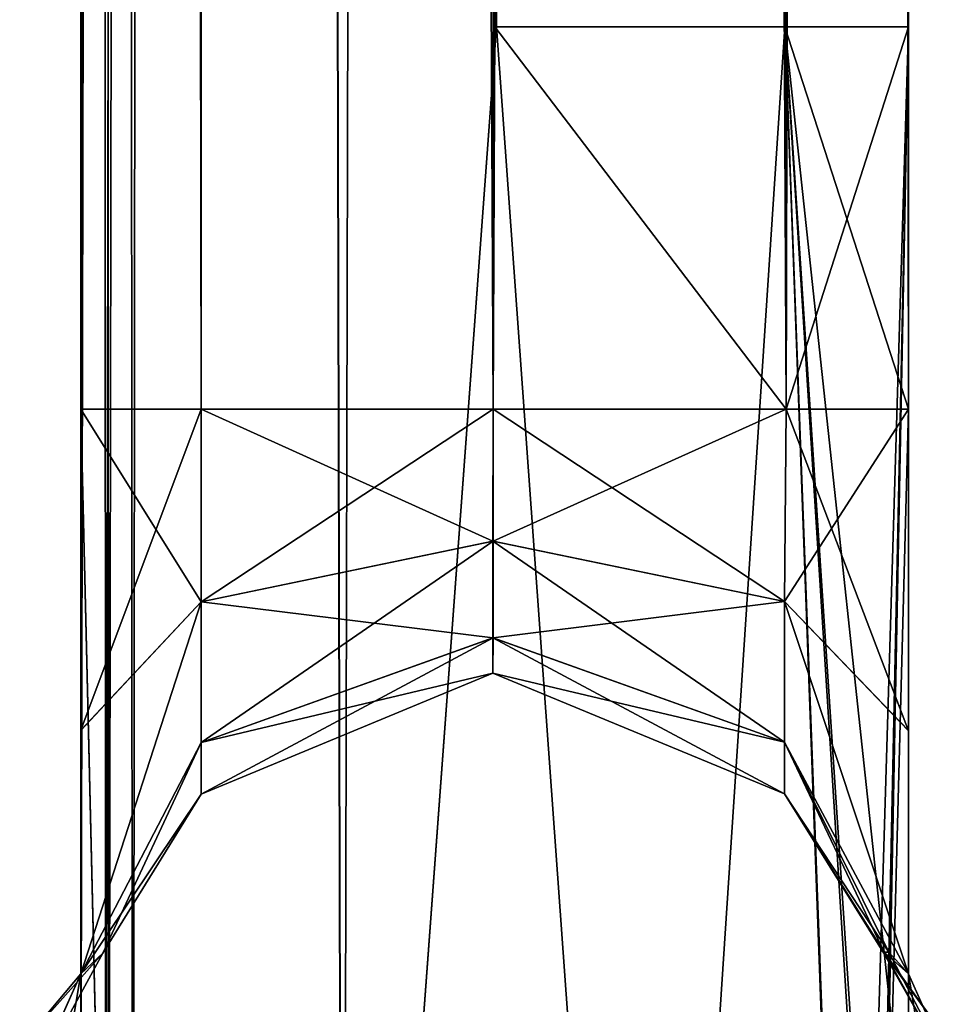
# Model space of a CAD drawing. Extents: x -23 to 1160, y -1999 to -1.
# Tile 23 of 254: x 101 to 129, y -1946 to -1916. Entities that reach past the tile are written whole.
import ezdxf

# ---------------------------------------------------------------- set-up
doc = ezdxf.new("R2010")
doc.units = 0
doc.header["$LTSCALE"] = 90.350045
for name, color, linetype in [('100', 7, 'CONTINUOUS'), ('107', 7, 'CONTINUOUS'), ('136', 7, 'CONTINUOUS'), ('137', 7, 'CONTINUOUS'), ('138', 7, 'CONTINUOUS'), ('148', 7, 'CONTINUOUS'), ('149', 7, 'CONTINUOUS'), ('150', 7, 'CONTINUOUS'), ('84', 7, 'CONTINUOUS'), ('88', 7, 'CONTINUOUS'), ('93', 7, 'CONTINUOUS'), ('94', 7, 'CONTINUOUS'), ('99', 7, 'CONTINUOUS')]:
    doc.layers.add(name, color=color, linetype=linetype)

msp = doc.modelspace()

# ---------------------------------------------------------------- linework, layer by layer
at = {"layer": '100', "linetype": 'CONTINUOUS'}
for points in [[(102.45, -1937.897, 51.035), (102.45, -1951.49, 53.502), (102.45, -1928.15, 53.5), (102.45, -1937.897, 51.035)], [(102.45, -1951.488, 12.5), (102.45, -1947.954, 16.79), (102.45, -1928.15, 12.5), (102.45, -1951.488, 12.5)], [(102.45, -1928.15, 12.5), (102.45, -1947.954, 16.79), (102.45, -1937.887, 14.96), (102.45, -1928.15, 12.5)], [(102.45, -1947.954, 16.79), (102.45, -1945.277, 21.735), (102.45, -1937.887, 14.96), (102.45, -1947.954, 16.79)], [(102.45, -1947.96, 49.22), (102.45, -1951.49, 53.502), (102.45, -1937.897, 51.035), (102.45, -1947.96, 49.22)], [(102.45, -1945.277, 44.265), (102.45, -1947.96, 49.22), (102.45, -1937.897, 51.035), (102.45, -1945.277, 44.265)]]:
    msp.add_3dface(points, dxfattribs=at)
at = {"layer": '107', "linetype": 'CONTINUOUS'}
for points in [[(102.45, -1937.897, 51.035), (102.45, -1928.15, 53.5), (106.097, -1933.988, 43.111), (102.45, -1937.897, 51.035)], [(102.45, -1928.15, 53.5), (106.097, -1928.15, 44.675), (106.097, -1933.988, 43.111), (102.45, -1928.15, 53.5)], [(102.45, -1928.15, 12.5), (102.45, -1937.887, 14.96), (106.097, -1928.15, 21.325), (102.45, -1928.15, 12.5)], [(106.097, -1928.15, 21.325), (102.45, -1937.887, 14.96), (106.097, -1933.988, 22.889), (106.097, -1928.15, 21.325)], [(114.95, -1928.15, 25), (106.097, -1928.15, 21.325), (106.097, -1933.988, 22.889), (114.95, -1928.15, 25)], [(114.948, -1932.15, 26.072), (114.95, -1928.15, 25), (106.097, -1933.988, 22.889), (114.948, -1932.15, 26.072)], [(106.097, -1928.15, 44.675), (114.95, -1928.15, 41), (114.942, -1932.15, 39.928), (106.097, -1928.15, 44.675)], [(106.097, -1928.15, 44.675), (114.942, -1932.15, 39.928), (106.097, -1933.988, 43.111), (106.097, -1928.15, 44.675)], [(114.95, -1928.15, 41), (123.789, -1933.981, 43.099), (114.942, -1932.15, 39.928), (114.95, -1928.15, 41)], [(123.839, -1928.15, 21.388), (114.95, -1928.15, 25), (114.948, -1932.15, 26.072), (123.839, -1928.15, 21.388)], [(123.789, -1933.981, 22.901), (123.839, -1928.15, 21.388), (114.948, -1932.15, 26.072), (123.789, -1933.981, 22.901)], [(114.95, -1928.15, 41), (123.839, -1928.15, 44.612), (123.789, -1933.981, 43.099), (114.95, -1928.15, 41)], [(127.55, -1937.893, 14.963), (127.55, -1928.15, 12.5), (123.789, -1933.981, 22.901), (127.55, -1937.893, 14.963)], [(127.55, -1928.15, 12.5), (123.839, -1928.15, 21.388), (123.789, -1933.981, 22.901), (127.55, -1928.15, 12.5)], [(123.839, -1928.15, 44.612), (127.55, -1937.898, 51.034), (123.789, -1933.981, 43.099), (123.839, -1928.15, 44.612)], [(127.55, -1928.15, 53.5), (127.55, -1937.898, 51.034), (123.839, -1928.15, 44.612), (127.55, -1928.15, 53.5)], [(114.942, -1932.15, 39.928), (114.943, -1935.078, 37), (106.097, -1933.988, 43.111), (114.942, -1932.15, 39.928)], [(114.947, -1935.078, 29), (114.948, -1932.15, 26.072), (106.097, -1938.261, 27.162), (114.947, -1935.078, 29)], [(114.948, -1932.15, 26.072), (106.097, -1933.988, 22.889), (106.097, -1938.261, 27.162), (114.948, -1932.15, 26.072)], [(123.789, -1933.981, 43.099), (123.789, -1938.249, 38.831), (114.942, -1932.15, 39.928), (123.789, -1933.981, 43.099)], [(114.942, -1932.15, 39.928), (123.789, -1938.249, 38.831), (114.943, -1935.078, 37), (114.942, -1932.15, 39.928)], [(114.947, -1935.078, 29), (123.789, -1933.981, 22.901), (114.948, -1932.15, 26.072), (114.947, -1935.078, 29)], [(102.45, -1945.277, 44.265), (102.45, -1937.897, 51.035), (106.097, -1933.988, 43.111), (102.45, -1945.277, 44.265)], [(106.097, -1938.261, 38.838), (102.45, -1945.277, 44.265), (106.097, -1933.988, 43.111), (106.097, -1938.261, 38.838)], [(102.45, -1937.887, 14.96), (102.45, -1945.277, 21.735), (106.097, -1933.988, 22.889), (102.45, -1937.887, 14.96)], [(106.097, -1933.988, 22.889), (102.45, -1945.277, 21.735), (106.097, -1938.261, 27.162), (106.097, -1933.988, 22.889)], [(114.943, -1935.078, 37), (106.097, -1938.261, 38.838), (106.097, -1933.988, 43.111), (114.943, -1935.078, 37)], [(123.789, -1938.249, 27.169), (123.789, -1933.981, 22.901), (114.947, -1935.078, 29), (123.789, -1938.249, 27.169)], [(127.55, -1945.277, 21.735), (127.55, -1937.893, 14.963), (123.789, -1933.981, 22.901), (127.55, -1945.277, 21.735)], [(123.789, -1938.249, 27.169), (127.55, -1945.277, 21.735), (123.789, -1933.981, 22.901), (123.789, -1938.249, 27.169)], [(127.55, -1937.898, 51.034), (127.55, -1945.277, 44.265), (123.789, -1933.981, 43.099), (127.55, -1937.898, 51.034)], [(123.789, -1933.981, 43.099), (127.55, -1945.277, 44.265), (123.789, -1938.249, 38.831), (123.789, -1933.981, 43.099)], [(114.943, -1935.078, 37), (114.945, -1936.15, 33), (106.097, -1938.261, 38.838), (114.943, -1935.078, 37)], [(114.945, -1936.15, 33), (114.947, -1935.078, 29), (106.097, -1939.825, 33), (114.945, -1936.15, 33)], [(114.947, -1935.078, 29), (106.097, -1938.261, 27.162), (106.097, -1939.825, 33), (114.947, -1935.078, 29)], [(123.789, -1938.249, 38.831), (123.789, -1939.811, 33), (114.943, -1935.078, 37), (123.789, -1938.249, 38.831)], [(114.943, -1935.078, 37), (123.789, -1939.811, 33), (114.945, -1936.15, 33), (114.943, -1935.078, 37)], [(114.945, -1936.15, 33), (123.789, -1938.249, 27.169), (114.947, -1935.078, 29), (114.945, -1936.15, 33)], [(114.945, -1936.15, 33), (106.097, -1939.825, 33), (106.097, -1938.261, 38.838), (114.945, -1936.15, 33)], [(123.789, -1939.811, 33), (123.789, -1938.249, 27.169), (114.945, -1936.15, 33), (123.789, -1939.811, 33)], [(106.097, -1939.825, 33), (102.45, -1945.277, 44.265), (106.097, -1938.261, 38.838), (106.097, -1939.825, 33)], [(102.45, -1945.277, 21.735), (103.109, -1944.646, 32.98), (106.097, -1938.261, 27.162), (102.45, -1945.277, 21.735)], [(106.097, -1938.261, 27.162), (103.109, -1944.646, 32.98), (106.097, -1939.825, 33), (106.097, -1938.261, 27.162)], [(126.811, -1944.612, 31.259), (127.55, -1945.277, 21.735), (123.789, -1938.249, 27.169), (126.811, -1944.612, 31.259)], [(127.55, -1945.277, 44.265), (126.951, -1944.617, 37.244), (123.789, -1938.249, 38.831), (127.55, -1945.277, 44.265)], [(123.789, -1939.811, 33), (126.811, -1944.612, 31.259), (123.789, -1938.249, 27.169), (123.789, -1939.811, 33)], [(123.789, -1938.249, 38.831), (126.951, -1944.617, 37.244), (123.789, -1939.811, 33), (123.789, -1938.249, 38.831)], [(103.109, -1944.646, 32.98), (102.45, -1945.277, 44.265), (106.097, -1939.825, 33), (103.109, -1944.646, 32.98)], [(126.78, -1944.613, 32.843), (126.811, -1944.612, 31.259), (123.789, -1939.811, 33), (126.78, -1944.613, 32.843)], [(126.951, -1944.617, 37.244), (126.78, -1944.613, 32.843), (123.789, -1939.811, 33), (126.951, -1944.617, 37.244)]]:
    msp.add_3dface(points, dxfattribs=at)
at = {"layer": '136', "linetype": 'CONTINUOUS'}
for points in [[(127.55, -1945.277, 44.265), (127.55, -1947.952, 49.208), (128.983, -1953.966, 51.023), (127.55, -1945.277, 44.265)], [(128.997, -1948.519, 42.898), (127.55, -1945.277, 44.265), (128.983, -1953.966, 51.023), (128.997, -1948.519, 42.898)]]:
    msp.add_3dface(points, dxfattribs=at)
at = {"layer": '137', "linetype": 'CONTINUOUS'}
for points in [[(126.811, -1944.612, 31.259), (126.78, -1944.613, 32.843), (128.55, -1947.027, 32.998), (126.811, -1944.612, 31.259)], [(126.78, -1944.613, 32.843), (126.951, -1944.617, 37.244), (128.997, -1948.519, 42.898), (126.78, -1944.613, 32.843)], [(128.55, -1947.027, 32.998), (126.78, -1944.613, 32.843), (128.997, -1948.519, 42.898), (128.55, -1947.027, 32.998)], [(127.55, -1945.277, 21.735), (126.811, -1944.612, 31.259), (128.983, -1948.506, 23.096), (127.55, -1945.277, 21.735)], [(128.983, -1948.506, 23.096), (126.811, -1944.612, 31.259), (128.55, -1947.027, 32.998), (128.983, -1948.506, 23.096)], [(126.951, -1944.617, 37.244), (127.55, -1945.277, 44.265), (128.997, -1948.519, 42.898), (126.951, -1944.617, 37.244)]]:
    msp.add_3dface(points, dxfattribs=at)
at = {"layer": '138', "linetype": 'CONTINUOUS'}
msp.add_3dface([(127.55, -1947.962, 16.778), (127.55, -1945.277, 21.735), (128.983, -1948.506, 23.096), (127.55, -1947.962, 16.778)], dxfattribs=at)
at = {"layer": '148', "linetype": 'CONTINUOUS'}
for points in [[(100.985, -1948.535, 23.108), (102.45, -1945.277, 21.735), (100.986, -1953.989, 14.999), (100.985, -1948.535, 23.108)], [(102.45, -1945.277, 21.735), (102.45, -1947.954, 16.79), (100.986, -1953.989, 14.999), (102.45, -1945.277, 21.735)]]:
    msp.add_3dface(points, dxfattribs=at)
at = {"layer": '149', "linetype": 'CONTINUOUS'}
for points in [[(103.109, -1944.646, 32.98), (102.45, -1945.277, 21.735), (100.592, -1947.48, 33), (103.109, -1944.646, 32.98)], [(100.986, -1948.535, 42.892), (103.109, -1944.646, 32.98), (100.592, -1947.48, 33), (100.986, -1948.535, 42.892)], [(102.45, -1945.277, 44.265), (103.109, -1944.646, 32.98), (100.986, -1948.535, 42.892), (102.45, -1945.277, 44.265)], [(100.592, -1947.48, 33), (102.45, -1945.277, 21.735), (100.985, -1948.535, 23.108), (100.592, -1947.48, 33)]]:
    msp.add_3dface(points, dxfattribs=at)
at = {"layer": '150', "linetype": 'CONTINUOUS'}
msp.add_3dface([(102.45, -1947.96, 49.22), (102.45, -1945.277, 44.265), (100.986, -1948.535, 42.892), (102.45, -1947.96, 49.22)], dxfattribs=at)
at = {"layer": '84', "linetype": 'CONTINUOUS'}
for points in [[(123.795, -1916.55, 3.667), (115.05, -1916.55), (119.67, -20, 0.885), (123.795, -1916.55, 3.667)], [(115.05, -1916.55), (115.05, -83.45), (119.67, -20, 0.885), (115.05, -1916.55)], [(125.976, -28, 6.429), (123.795, -1916.55, 3.667), (119.67, -20, 0.885), (125.976, -28, 6.429)], [(126.722, -39.168, 8.026), (123.795, -1916.55, 3.667), (125.976, -28, 6.429), (126.722, -39.168, 8.026)], [(126.872, -40.461, 8.438), (123.795, -1916.55, 3.667), (126.722, -39.168, 8.026), (126.872, -40.461, 8.438)], [(127.55, -48.512, 12.5), (123.795, -1916.55, 3.667), (126.872, -40.461, 8.438), (127.55, -48.512, 12.5)], [(127.55, -48.512, 12.5), (127.55, -71.85, 12.5), (123.795, -1916.55, 3.667), (127.55, -48.512, 12.5)], [(115.05, -71.85, 25), (115, -1916.55, 25), (123.839, -1928.15, 21.388), (115.05, -71.85, 25)], [(123.903, -71.85, 21.325), (115.05, -71.85, 25), (123.839, -1928.15, 21.388), (123.903, -71.85, 21.325)], [(127.55, -71.85, 12.5), (127.55, -1916.55, 12.5), (123.795, -1916.55, 3.667), (127.55, -71.85, 12.5)], [(127.55, -1928.15, 12.5), (123.903, -71.85, 21.325), (123.839, -1928.15, 21.388), (127.55, -1928.15, 12.5)], [(127.55, -1928.15, 12.5), (127.55, -1916.55, 12.5), (123.903, -71.85, 21.325), (127.55, -1928.15, 12.5)], [(127.55, -1916.55, 12.5), (127.55, -71.85, 12.5), (123.903, -71.85, 21.325), (127.55, -1916.55, 12.5)], [(115, -1916.55, 25), (114.95, -1928.15, 25), (123.839, -1928.15, 21.388), (115, -1916.55, 25)]]:
    msp.add_3dface(points, dxfattribs=at)
at = {"layer": '88', "linetype": 'CONTINUOUS'}
for points in [[(115.05, -83.45, 66), (123.795, -1916.55, 62.333), (119.669, -20, 65.115), (115.05, -83.45, 66)], [(119.669, -20, 65.115), (123.795, -1916.55, 62.333), (125.976, -28, 59.571), (119.669, -20, 65.115)], [(123.795, -1916.55, 62.333), (127.55, -1916.55, 53.5), (125.976, -28, 59.571), (123.795, -1916.55, 62.333)], [(125.976, -28, 59.571), (127.55, -1916.55, 53.5), (126.706, -39.011, 58.015), (125.976, -28, 59.571)], [(126.706, -39.011, 58.015), (127.55, -1916.55, 53.5), (126.793, -39.785, 57.784), (126.706, -39.011, 58.015)], [(127.55, -1916.55, 53.5), (127.55, -71.85, 53.5), (126.793, -39.785, 57.784), (127.55, -1916.55, 53.5)], [(115, -1916.55, 41), (115.05, -71.85, 41), (123.839, -1928.15, 44.612), (115, -1916.55, 41)], [(115.05, -71.85, 41), (123.903, -71.85, 44.675), (123.839, -1928.15, 44.612), (115.05, -71.85, 41)], [(127.55, -71.85, 53.5), (127.55, -1916.55, 53.5), (123.839, -1928.15, 44.612), (127.55, -71.85, 53.5)], [(123.903, -71.85, 44.675), (127.55, -71.85, 53.5), (123.839, -1928.15, 44.612), (123.903, -71.85, 44.675)], [(115.05, -1916.55, 66), (123.795, -1916.55, 62.333), (115.05, -83.45, 66), (115.05, -1916.55, 66)], [(114.95, -1928.15, 41), (115, -1916.55, 41), (123.839, -1928.15, 44.612), (114.95, -1928.15, 41)], [(127.55, -1916.55, 53.5), (127.55, -1928.15, 53.5), (123.839, -1928.15, 44.612), (127.55, -1916.55, 53.5)]]:
    msp.add_3dface(points, dxfattribs=at)
at = {"layer": '93', "linetype": 'CONTINUOUS'}
for points in [[(106.097, -1928.15, 44.675), (102.45, -1928.15, 53.5), (106.161, -71.85, 44.612), (106.097, -1928.15, 44.675)], [(106.161, -71.85, 44.612), (102.45, -1928.15, 53.5), (102.55, -83.45, 53.5), (106.161, -71.85, 44.612)], [(114.95, -1928.15, 41), (106.097, -1928.15, 44.675), (106.161, -71.85, 44.612), (114.95, -1928.15, 41)], [(115.05, -71.85, 41), (114.95, -1928.15, 41), (106.161, -71.85, 44.612), (115.05, -71.85, 41)], [(115, -1916.55, 41), (114.95, -1928.15, 41), (115.05, -71.85, 41), (115, -1916.55, 41)], [(102.55, -83.45, 53.5), (102.45, -1928.15, 53.5), (103.202, -1960.168, 57.769), (102.55, -83.45, 53.5)], [(103.292, -1960.973, 58.011), (104.024, -1972, 59.571), (102.55, -83.45, 53.5), (103.292, -1960.973, 58.011)], [(102.55, -83.45, 53.5), (104.024, -1972, 59.571), (106.162, -83.45, 62.29), (102.55, -83.45, 53.5)], [(103.202, -1960.168, 57.769), (103.292, -1960.973, 58.011), (102.55, -83.45, 53.5), (103.202, -1960.168, 57.769)], [(104.024, -1972, 59.571), (110.377, -1980, 65.133), (106.162, -83.45, 62.29), (104.024, -1972, 59.571)], [(110.377, -1980, 65.133), (115.05, -1916.55, 66), (106.162, -83.45, 62.29), (110.377, -1980, 65.133)], [(106.162, -83.45, 62.29), (115.05, -1916.55, 66), (115.05, -83.45, 66), (106.162, -83.45, 62.29)], [(119.62, -1980, 65.095), (115.05, -1916.55, 66), (110.377, -1980, 65.133), (119.62, -1980, 65.095)], [(123.795, -1916.55, 62.333), (115.05, -1916.55, 66), (119.62, -1980, 65.095), (123.795, -1916.55, 62.333)], [(125.979, -1975.891, 59.384), (123.795, -1916.55, 62.333), (119.62, -1980, 65.095), (125.979, -1975.891, 59.384)], [(127.55, -1951.488, 53.501), (127.55, -1928.15, 53.5), (123.795, -1916.55, 62.333), (127.55, -1951.488, 53.501)], [(127.55, -1951.488, 53.501), (123.795, -1916.55, 62.333), (126.69, -1960.237, 57.791), (127.55, -1951.488, 53.501)], [(123.795, -1916.55, 62.333), (127.55, -1928.15, 53.5), (127.55, -1916.55, 53.5), (123.795, -1916.55, 62.333)], [(126.69, -1960.237, 57.791), (123.795, -1916.55, 62.333), (126.606, -1960.986, 58.015), (126.69, -1960.237, 57.791)], [(126.606, -1960.986, 58.015), (123.795, -1916.55, 62.333), (125.876, -1972, 59.571), (126.606, -1960.986, 58.015)], [(125.876, -1972, 59.571), (123.795, -1916.55, 62.333), (125.979, -1975.891, 59.384), (125.876, -1972, 59.571)], [(102.45, -1951.49, 53.502), (103.202, -1960.168, 57.769), (102.45, -1928.15, 53.5), (102.45, -1951.49, 53.502)]]:
    msp.add_3dface(points, dxfattribs=at)
at = {"layer": '94', "linetype": 'CONTINUOUS'}
for points in [[(106.097, -1928.15, 21.325), (102.45, -71.85, 12.5), (102.55, -83.45, 12.5), (106.097, -1928.15, 21.325)], [(102.45, -71.85, 12.5), (106.097, -1928.15, 21.325), (106.161, -71.85, 21.388), (102.45, -71.85, 12.5)], [(106.097, -1928.15, 21.325), (114.95, -1928.15, 25), (106.161, -71.85, 21.388), (106.097, -1928.15, 21.325)], [(114.95, -1928.15, 25), (115, -1916.55, 25), (106.161, -71.85, 21.388), (114.95, -1928.15, 25)], [(106.161, -71.85, 21.388), (115, -1916.55, 25), (115.05, -71.85, 25), (106.161, -71.85, 21.388)], [(102.45, -1951.488, 12.5), (102.45, -1928.15, 12.5), (106.161, -83.45, 3.712), (102.45, -1951.488, 12.5)], [(103.202, -1960.174, 8.229), (102.45, -1951.488, 12.5), (106.161, -83.45, 3.712), (103.202, -1960.174, 8.229)], [(102.45, -1928.15, 12.5), (106.097, -1928.15, 21.325), (102.55, -83.45, 12.5), (102.45, -1928.15, 12.5)], [(106.161, -83.45, 3.712), (102.45, -1928.15, 12.5), (102.55, -83.45, 12.5), (106.161, -83.45, 3.712)], [(103.293, -1960.98, 7.988), (103.202, -1960.174, 8.229), (106.161, -83.45, 3.712), (103.293, -1960.98, 7.988)], [(104.024, -1972, 6.429), (103.293, -1960.98, 7.988), (106.161, -83.45, 3.712), (104.024, -1972, 6.429)], [(110.387, -1980, 0.862), (104.024, -1972, 6.429), (106.161, -83.45, 3.712), (110.387, -1980, 0.862)], [(115.05, -83.45), (110.387, -1980, 0.862), (106.161, -83.45, 3.712), (115.05, -83.45)], [(115.05, -1916.55), (110.387, -1980, 0.862), (115.05, -83.45), (115.05, -1916.55)], [(119.621, -1980, 0.905), (110.387, -1980, 0.862), (115.05, -1916.55), (119.621, -1980, 0.905)], [(123.795, -1916.55, 3.667), (119.621, -1980, 0.905), (115.05, -1916.55), (123.795, -1916.55, 3.667)], [(125.876, -1972, 6.429), (119.621, -1980, 0.905), (123.795, -1916.55, 3.667), (125.876, -1972, 6.429)], [(127.55, -1916.55, 12.5), (125.876, -1972, 6.429), (123.795, -1916.55, 3.667), (127.55, -1916.55, 12.5)], [(126.607, -1960.976, 7.987), (125.876, -1972, 6.429), (127.55, -1916.55, 12.5), (126.607, -1960.976, 7.987)], [(126.694, -1960.207, 8.218), (126.607, -1960.976, 7.987), (127.55, -1916.55, 12.5), (126.694, -1960.207, 8.218)], [(127.55, -1916.55, 12.5), (127.55, -1928.15, 12.5), (126.694, -1960.207, 8.218), (127.55, -1916.55, 12.5)], [(127.55, -1951.489, 12.499), (126.694, -1960.207, 8.218), (127.55, -1928.15, 12.5), (127.55, -1951.489, 12.499)]]:
    msp.add_3dface(points, dxfattribs=at)
at = {"layer": '99', "linetype": 'CONTINUOUS'}
for points in [[(127.55, -1937.893, 14.963), (127.55, -1951.489, 12.499), (127.55, -1928.15, 12.5), (127.55, -1937.893, 14.963)], [(127.55, -1951.488, 53.501), (127.55, -1947.952, 49.208), (127.55, -1928.15, 53.5), (127.55, -1951.488, 53.501)], [(127.55, -1928.15, 53.5), (127.55, -1947.952, 49.208), (127.55, -1937.898, 51.034), (127.55, -1928.15, 53.5)], [(127.55, -1947.962, 16.778), (127.55, -1951.489, 12.499), (127.55, -1937.893, 14.963), (127.55, -1947.962, 16.778)], [(127.55, -1945.277, 21.735), (127.55, -1947.962, 16.778), (127.55, -1937.893, 14.963), (127.55, -1945.277, 21.735)], [(127.55, -1947.952, 49.208), (127.55, -1945.277, 44.265), (127.55, -1937.898, 51.034), (127.55, -1947.952, 49.208)]]:
    msp.add_3dface(points, dxfattribs=at)

doc.saveas('drawing.dxf')
